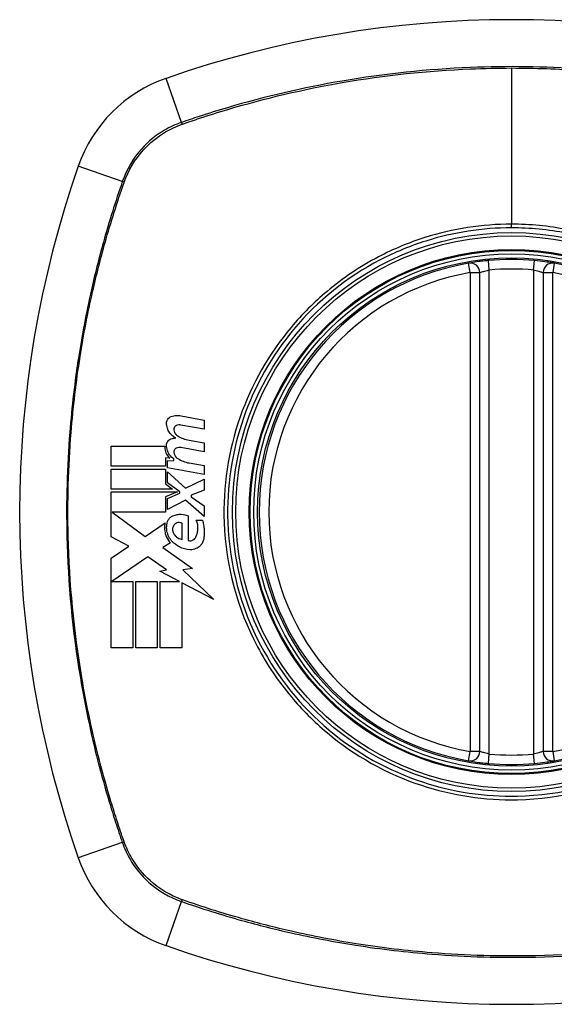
# Model space of a CAD drawing. Header units: inches. Extents: x 84 to 204, y 60 to 92.
# Tile 8 of 32: x 113.747 to 114.41, y 90.05 to 91.27. Entities that reach past the tile are written whole.
import ezdxf

# ---------------------------------------------------------------- set-up
doc = ezdxf.new("R2010")
doc.units = ezdxf.units.IN
doc.header["$MEASUREMENT"] = 0
doc.layers.add('Visible Edges(ANSI)', color=7, linetype='Continuous', lineweight=25)
doc.layers.add('Visible Tangent Edges(ANSI)', color=7, linetype='Continuous', lineweight=25)

msp = doc.modelspace()

# ---------------------------------------------------------------- linework, layer by layer
at = {"layer": 'Visible Edges(ANSI)'}
for p, q in [((114.3176, 90.3634), (114.3176, 90.957)), ((114.3963, 90.957), (114.3963, 90.3634)), ((113.9471, 90.7795), (113.9757, 90.774)), ((113.9757, 90.763), (113.9469, 90.768)), ((113.9757, 90.774), (113.9757, 90.763)), ((113.9569, 90.7493), (113.9757, 90.746)), ((113.9757, 90.746), (113.9757, 90.735)), ((113.8604, 90.717), (113.8604, 90.7417)), ((113.8604, 90.7417), (113.9267, 90.7417)), ((113.9757, 90.735), (113.9469, 90.7401)), ((113.9329, 90.7268), (113.9278, 90.7272)), ((113.9278, 90.7272), (113.9278, 90.717)), ((113.9302, 90.7148), (113.9302, 90.7242)), ((113.9302, 90.7242), (113.9382, 90.7235)), ((113.9382, 90.7235), (113.9382, 90.726)), ((113.9569, 90.721), (113.9757, 90.7177)), ((113.9757, 90.7177), (113.9757, 90.7067)), ((113.9278, 90.717), (113.8604, 90.717)), ((113.8604, 90.6887), (113.8604, 90.7135)), ((113.8604, 90.7135), (113.9278, 90.7135)), ((113.9278, 90.7135), (113.9278, 90.695)), ((113.9757, 90.7067), (113.9302, 90.7148)), ((113.9302, 90.6964), (113.9302, 90.71)), ((113.9302, 90.71), (113.9523, 90.6897)), ((113.9278, 90.695), (113.9364, 90.6887)), ((113.9455, 90.6852), (113.9302, 90.6964)), ((113.9523, 90.6897), (113.9757, 90.701)), ((113.9757, 90.701), (113.9757, 90.6875)), ((113.9364, 90.6887), (113.8604, 90.6887)), ((113.8604, 90.6295), (113.8604, 90.6852)), ((113.8604, 90.6852), (113.9425, 90.6852)), ((113.9425, 90.6852), (113.9278, 90.679)), ((113.9302, 90.677), (113.9455, 90.6835)), ((113.9455, 90.6835), (113.9455, 90.6852)), ((113.9757, 90.6875), (113.9594, 90.6812)), ((113.9594, 90.6812), (113.9594, 90.6792)), ((113.9278, 90.679), (113.9278, 90.6602)), ((113.9302, 90.6635), (113.9302, 90.677)), ((113.9524, 90.675), (113.9302, 90.6635)), ((113.9757, 90.6545), (113.9524, 90.675)), ((113.9594, 90.6792), (113.9757, 90.668)), ((113.9278, 90.6602), (113.8615, 90.6602)), ((113.8615, 90.6602), (113.9023, 90.6297)), ((113.9757, 90.668), (113.9757, 90.6545)), ((113.9023, 90.6297), (113.9272, 90.647)), ((113.9484, 90.6262), (113.9484, 90.6462)), ((113.9559, 90.6555), (113.9559, 90.625)), ((113.9659, 90.65), (113.9734, 90.65)), ((113.8822, 90.6179), (113.8604, 90.6295)), ((113.9339, 90.622), (113.9243, 90.6162)), ((113.8604, 90.6032), (113.8822, 90.6179)), ((113.9243, 90.6162), (113.961, 90.5901)), ((113.8604, 90.4917), (113.8604, 90.6032)), ((113.9057, 90.6047), (113.861, 90.574)), ((113.9291, 90.5884), (113.9057, 90.6047)), ((113.9207, 90.5867), (113.9291, 90.5884)), ((113.9452, 90.574), (113.9207, 90.5867)), ((113.961, 90.5901), (113.9492, 90.5884)), ((113.9492, 90.5884), (113.9877, 90.5519)), ((113.861, 90.574), (113.8872, 90.574)), ((113.8872, 90.574), (113.8872, 90.4917)), ((113.8907, 90.4917), (113.8907, 90.574)), ((113.8907, 90.574), (113.9174, 90.574)), ((113.9174, 90.574), (113.9174, 90.4917)), ((113.9212, 90.4917), (113.9212, 90.574)), ((113.9212, 90.574), (113.9452, 90.574)), ((113.9877, 90.5519), (113.9479, 90.5725)), ((113.9479, 90.5725), (113.9479, 90.4917)), ((113.8872, 90.4917), (113.8604, 90.4917)), ((113.9174, 90.4917), (113.8907, 90.4917)), ((113.9479, 90.4917), (113.9212, 90.4917))]:
    msp.add_line(p, q, dxfattribs=at)
for radius in [0.3199, 0.315]:
    msp.add_circle((114.357, 90.6602), radius, dxfattribs=at)
for centre, radius, start, end in [((114.357, 89.9713), 1.2992, 70.7337, 109.2663), ((113.9867, 91.0305), 0.1772, 109.2663, 160.7337), ((115.0459, 90.6602), 1.2992, 160.7337, 199.2663), ((114.357, 90.6602), 0.313, 99.784, 260.216), ((114.3058, 90.957), 0.0118, 0, 99.784), ((114.357, 90.6602), 0.313, 84.7499, 95.2501), ((114.4081, 90.957), 0.0118, 80.216, 180), ((114.357, 90.6602), 0.313, 279.784, 80.216), ((114.3058, 90.3634), 0.0118, 260.216, 0), ((114.4081, 90.3634), 0.0118, 180, 279.784), ((114.357, 90.6602), 0.313, 264.7499, 275.2501), ((113.9867, 90.29), 0.1772, 199.2663, 250.7337), ((114.357, 91.3492), 1.2992, 250.7337, 289.2663)]:
    msp.add_arc(centre, radius, start, end, dxfattribs=at)
for points, knots in [([(114.3283, 90.9719), (114.3267, 90.9718), (114.3251, 90.9716), (114.321, 90.9712), (114.3186, 90.9709), (114.3127, 90.9701), (114.3097, 90.9696), (114.3051, 90.9689), (114.3038, 90.9687), (114.3038, 90.9687)], [0, 0, 0, 0, 0.01176793, 0.01176793, 0.03059662, 0.03059662, 0.06072253, 0.06072253, 0.09414345, 0.09414345, 0.09414345, 0.09414345]), ([(114.4101, 90.9687), (114.4101, 90.9687), (114.41, 90.9687), (114.4092, 90.9688), (114.4083, 90.969), (114.405, 90.9695), (114.402, 90.97), (114.3947, 90.971), (114.3901, 90.9715), (114.3856, 90.9719)], [0, 0, 0, 0, 0.01176876, 0.01176876, 0.03059878, 0.03059878, 0.0607268, 0.0607268, 0.09415008, 0.09415008, 0.09415008, 0.09415008]), ([(113.9349, 90.7787), (113.937, 90.7794), (113.9391, 90.7798), (113.9432, 90.78), (113.9452, 90.7799), (113.9471, 90.7795)], [-0.03334269, -0.03334269, -0.03334269, -0.03334269, -0.01618292, -0.01618292, -0.00041988, -0.00041988, -0.00041988, -0.00041988]), ([(113.929, 90.7705), (113.929, 90.7707), (113.929, 90.7709), (113.929, 90.7712), (113.929, 90.7714), (113.929, 90.7716), (113.9291, 90.7717), (113.9291, 90.7718), (113.9291, 90.7719), (113.9291, 90.7721), (113.9292, 90.7722), (113.9292, 90.7724), (113.9292, 90.7726), (113.9294, 90.7731), (113.9295, 90.7735), (113.9299, 90.7744), (113.9302, 90.7749), (113.931, 90.7761), (113.9317, 90.7768), (113.9332, 90.778), (113.934, 90.7784), (113.9349, 90.7787)], [-0.02806933, -0.02806933, -0.02806933, -0.02806933, -0.02655837, -0.02655837, -0.0254402, -0.0254402, -0.02479565, -0.02479565, -0.02416023, -0.02416023, -0.02344141, -0.02344141, -0.02230527, -0.02230527, -0.01907839, -0.01907839, -0.01504987, -0.01504987, -0.00755311, -0.00755311, 0, 0, 0, 0]), ([(113.9404, 90.752), (113.939, 90.7527), (113.9377, 90.7536), (113.935, 90.7558), (113.9337, 90.7572), (113.9315, 90.7604), (113.9306, 90.7622), (113.9293, 90.7662), (113.929, 90.7683), (113.929, 90.7705)], [-0.06020904, -0.06020904, -0.06020904, -0.06020904, -0.04740935, -0.04740935, -0.03262202, -0.03262202, -0.01678225, -0.01678225, -0.00037275, -0.00037275, -0.00037275, -0.00037275]), ([(113.9411, 90.7673), (113.9408, 90.7672), (113.9405, 90.767), (113.9398, 90.7666), (113.9395, 90.7663), (113.9389, 90.7656), (113.9387, 90.7653), (113.9384, 90.7646), (113.9383, 90.7643), (113.9382, 90.764), (113.9382, 90.7639), (113.9382, 90.7638), (113.9382, 90.7637), (113.9381, 90.7636), (113.9381, 90.7636), (113.9381, 90.7634), (113.9381, 90.7634), (113.9381, 90.7632), (113.9381, 90.7631), (113.9381, 90.7627), (113.9381, 90.7625), (113.9381, 90.7622)], [-0.01825939, -0.01825939, -0.01825939, -0.01825939, -0.01555937, -0.01555937, -0.01215229, -0.01215229, -0.00884391, -0.00884391, -0.00670425, -0.00670425, -0.00603459, -0.00603459, -0.00561463, -0.00561463, -0.00522861, -0.00522861, -0.00473542, -0.00473542, -0.00393494, -0.00393494, -0.00196875, -0.00196875, -0.00196875, -0.00196875]), ([(113.9469, 90.768), (113.946, 90.7682), (113.9451, 90.7682), (113.9431, 90.768), (113.9421, 90.7678), (113.9411, 90.7673)], [-0.01599987, -0.01599987, -0.01599987, -0.01599987, -0.00850266, -0.00850266, 0, 0, 0, 0]), ([(113.9381, 90.7622), (113.9382, 90.7611), (113.9385, 90.7599), (113.9394, 90.7582), (113.9398, 90.7575), (113.941, 90.7559), (113.9419, 90.7551), (113.9429, 90.7545)], [-0.02463691, -0.02463691, -0.02463691, -0.02463691, -0.01555528, -0.01555528, -0.00955626, -0.00955626, 0, 0, 0, 0]), ([(113.929, 90.743), (113.929, 90.7431), (113.929, 90.7432), (113.929, 90.7434), (113.929, 90.7435), (113.929, 90.7437), (113.929, 90.7438), (113.929, 90.7439), (113.929, 90.744), (113.9291, 90.7442), (113.9291, 90.7442), (113.9291, 90.7445), (113.9291, 90.7446), (113.9292, 90.7451), (113.9293, 90.7454), (113.9297, 90.7465), (113.9301, 90.7471), (113.931, 90.7485), (113.9316, 90.7491), (113.9331, 90.7502), (113.934, 90.7507), (113.9349, 90.751)], [-0.02766047, -0.02766047, -0.02766047, -0.02766047, -0.02680401, -0.02680401, -0.0261056, -0.0261056, -0.02548201, -0.02548201, -0.02488025, -0.02488025, -0.02420509, -0.02420509, -0.02317395, -0.02317395, -0.02044509, -0.02044509, -0.01476326, -0.01476326, -0.00792574, -0.00792574, 0, 0, 0, 0]), ([(113.9382, 90.726), (113.936, 90.7273), (113.9341, 90.7291), (113.9315, 90.7329), (113.9306, 90.7346), (113.9293, 90.7386), (113.929, 90.7408), (113.929, 90.743)], [-0.0529494, -0.0529494, -0.0529494, -0.0529494, -0.03254649, -0.03254649, -0.01730062, -0.01730062, -0.00039707, -0.00039707, -0.00039707, -0.00039707]), ([(113.9267, 90.7417), (113.9267, 90.7407), (113.9267, 90.7398), (113.9272, 90.7364), (113.9279, 90.734), (113.9301, 90.73), (113.9314, 90.7283), (113.9329, 90.7268)], [-0.04317297, -0.04317297, -0.04317297, -0.04317297, -0.0356333, -0.0356333, -0.01696241, -0.01696241, 0, 0, 0, 0]), ([(113.9411, 90.7394), (113.9408, 90.7392), (113.9404, 90.739), (113.9398, 90.7386), (113.9395, 90.7383), (113.9389, 90.7376), (113.9387, 90.7372), (113.9384, 90.7365), (113.9383, 90.7362), (113.9382, 90.7358), (113.9382, 90.7357), (113.9381, 90.7356), (113.9381, 90.7355), (113.9381, 90.7354), (113.9381, 90.7354), (113.9381, 90.7352), (113.9381, 90.7352), (113.9381, 90.735), (113.9381, 90.7349), (113.9381, 90.7346), (113.9381, 90.7344), (113.9381, 90.7342)], [-0.01824014, -0.01824014, -0.01824014, -0.01824014, -0.0154558, -0.0154558, -0.01198937, -0.01198937, -0.00859566, -0.00859566, -0.00615971, -0.00615971, -0.00546034, -0.00546034, -0.00503601, -0.00503601, -0.00465527, -0.00465527, -0.00417342, -0.00417342, -0.00341971, -0.00341971, -0.00194251, -0.00194251, -0.00194251, -0.00194251]), ([(113.9381, 90.7342), (113.9382, 90.733), (113.9386, 90.7318), (113.9394, 90.7301), (113.9398, 90.7294), (113.941, 90.7279), (113.9419, 90.7271), (113.9429, 90.7265)], [-0.02463866, -0.02463866, -0.02463866, -0.02463866, -0.01525184, -0.01525184, -0.00931987, -0.00931987, 0, 0, 0, 0]), ([(113.9469, 90.7401), (113.946, 90.7402), (113.9451, 90.7403), (113.9431, 90.7401), (113.9421, 90.7398), (113.9411, 90.7394)], [-0.01604893, -0.01604893, -0.01604893, -0.01604893, -0.00847727, -0.00847727, 0, 0, 0, 0]), ([(113.9369, 90.6555), (113.9386, 90.6562), (113.9403, 90.6568), (113.9438, 90.6574), (113.9455, 90.6575), (113.9502, 90.6574), (113.9532, 90.6567), (113.9559, 90.6555)], [-0.05252162, -0.05252162, -0.05252162, -0.05252162, -0.03802982, -0.03802982, -0.02406892, -0.02406892, 0, 0, 0, 0]), ([(113.9272, 90.647), (113.9269, 90.6457), (113.9267, 90.6444), (113.9266, 90.6426), (113.9265, 90.6422), (113.9265, 90.6414), (113.9265, 90.641), (113.9265, 90.6404), (113.9265, 90.6401), (113.9265, 90.6396), (113.9265, 90.6393), (113.9266, 90.6386), (113.9266, 90.6382), (113.9268, 90.6368), (113.9269, 90.6359), (113.9275, 90.6332), (113.928, 90.6316), (113.93, 90.6271), (113.9318, 90.6244), (113.9339, 90.622)], [-0.06899169, -0.06899169, -0.06899169, -0.06899169, -0.05878002, -0.05878002, -0.05561, -0.05561, -0.05273167, -0.05273167, -0.05061216, -0.05061216, -0.04865735, -0.04865735, -0.04550856, -0.04550856, -0.03795067, -0.03795067, -0.02502911, -0.02502911, 0, 0, 0, 0]), ([(113.9361, 90.6235), (113.9344, 90.6253), (113.9329, 90.6274), (113.9307, 90.6318), (113.9299, 90.6342), (113.9294, 90.6372), (113.9293, 90.6379), (113.9292, 90.6388), (113.9292, 90.6392), (113.9291, 90.6397), (113.9291, 90.64), (113.9291, 90.6405), (113.9291, 90.6408), (113.9291, 90.6415), (113.9291, 90.6419), (113.9292, 90.6433), (113.9293, 90.6441), (113.9294, 90.645)], [-0.06373187, -0.06373187, -0.06373187, -0.06373187, -0.04404665, -0.04404665, -0.02524201, -0.02524201, -0.02033555, -0.02033555, -0.01791741, -0.01791741, -0.01602226, -0.01602226, -0.01392522, -0.01392522, -0.01050046, -0.01050046, -0.00386231, -0.00386231, -0.00386231, -0.00386231]), ([(113.9294, 90.645), (113.9295, 90.6456), (113.9296, 90.6461), (113.93, 90.6478), (113.9304, 90.6489), (113.9316, 90.6512), (113.9325, 90.6523), (113.9346, 90.6542), (113.9357, 90.6549), (113.9369, 90.6555)], [-0.03526655, -0.03526655, -0.03526655, -0.03526655, -0.03088657, -0.03088657, -0.02197862, -0.02197862, -0.01079591, -0.01079591, 0, 0, 0, 0]), ([(113.9484, 90.6462), (113.9483, 90.6463), (113.9481, 90.6464), (113.9474, 90.6467), (113.9469, 90.6469), (113.9453, 90.6472), (113.9442, 90.6473), (113.9422, 90.6469), (113.9412, 90.6465), (113.9397, 90.6455), (113.939, 90.6449), (113.9384, 90.6442)], [-0.02954107, -0.02954107, -0.02954107, -0.02954107, -0.0279188, -0.0279188, -0.02353211, -0.02353211, -0.01478416, -0.01478416, -0.00692303, -0.00692303, 0, 0, 0, 0]), ([(113.9654, 90.6292), (113.9661, 90.6306), (113.9666, 90.6319), (113.9675, 90.6351), (113.9677, 90.6368), (113.9679, 90.6391), (113.9679, 90.6396), (113.9679, 90.6404), (113.9679, 90.6407), (113.9679, 90.6412), (113.9679, 90.6415), (113.9678, 90.642), (113.9678, 90.6424), (113.9677, 90.6432), (113.9677, 90.6437), (113.9673, 90.6462), (113.9667, 90.6481), (113.9659, 90.65)], [-0.05506664, -0.05506664, -0.05506664, -0.05506664, -0.04374259, -0.04374259, -0.03018084, -0.03018084, -0.0264387, -0.0264387, -0.02420765, -0.02420765, -0.02223233, -0.02223233, -0.01976957, -0.01976957, -0.01599104, -0.01599104, -0.00050036, -0.00050036, -0.00050036, -0.00050036]), ([(113.9734, 90.65), (113.974, 90.6482), (113.9745, 90.6464), (113.9751, 90.6433), (113.9752, 90.6421), (113.9755, 90.6402), (113.9755, 90.6395), (113.9756, 90.6384), (113.9757, 90.6378), (113.9757, 90.6368), (113.9757, 90.6363), (113.9758, 90.635), (113.9757, 90.6342), (113.9757, 90.6314), (113.9755, 90.6294), (113.9752, 90.6275)], [-0.05857853, -0.05857853, -0.05857853, -0.05857853, -0.04427096, -0.04427096, -0.03493369, -0.03493369, -0.0296881, -0.0296881, -0.0258246, -0.0258246, -0.02178743, -0.02178743, -0.01568984, -0.01568984, -0.00067754, -0.00067754, -0.00067754, -0.00067754]), ([(113.9384, 90.6442), (113.9381, 90.6438), (113.9378, 90.6434), (113.9372, 90.6423), (113.9369, 90.6416), (113.9366, 90.6403), (113.9365, 90.6397), (113.9364, 90.6389), (113.9364, 90.6387), (113.9364, 90.6385), (113.9364, 90.6384), (113.9364, 90.6382), (113.9364, 90.6381), (113.9365, 90.6379), (113.9365, 90.6378), (113.9365, 90.6375), (113.9365, 90.6373), (113.9366, 90.6366), (113.9368, 90.636), (113.9369, 90.6355)], [-0.02524521, -0.02524521, -0.02524521, -0.02524521, -0.02119963, -0.02119963, -0.01548649, -0.01548649, -0.0107886, -0.0107886, -0.00949271, -0.00949271, -0.00871746, -0.00871746, -0.00802869, -0.00802869, -0.00716605, -0.00716605, -0.00583345, -0.00583345, -0.00150535, -0.00150535, -0.00150535, -0.00150535]), ([(113.9369, 90.6355), (113.9373, 90.6344), (113.9379, 90.6333), (113.939, 90.6317), (113.9395, 90.631), (113.941, 90.6295), (113.942, 90.6287), (113.9447, 90.6271), (113.9466, 90.6265), (113.9484, 90.6262)], [-0.04086178, -0.04086178, -0.04086178, -0.04086178, -0.03180686, -0.03180686, -0.02543884, -0.02543884, -0.01530154, -0.01530154, 0, 0, 0, 0]), ([(113.9579, 90.6135), (113.9535, 90.6138), (113.9491, 90.6149), (113.9417, 90.6186), (113.9387, 90.6208), (113.9361, 90.6235)], [-0.0651785, -0.0651785, -0.0651785, -0.0651785, -0.02911205, -0.02911205, 0, 0, 0, 0]), ([(113.9559, 90.625), (113.9561, 90.6249), (113.9563, 90.6249), (113.9573, 90.6247), (113.9582, 90.6246), (113.96, 90.6248), (113.961, 90.6251), (113.9627, 90.626), (113.9635, 90.6266), (113.9646, 90.6278), (113.9651, 90.6285), (113.9654, 90.6292)], [-0.03010904, -0.03010904, -0.03010904, -0.03010904, -0.02874945, -0.02874945, -0.02177568, -0.02177568, -0.01355693, -0.01355693, -0.00629065, -0.00629065, 0, 0, 0, 0]), ([(113.9752, 90.6275), (113.975, 90.6262), (113.9747, 90.6249), (113.9738, 90.6229), (113.9734, 90.6221), (113.9723, 90.6202), (113.9715, 90.6192), (113.969, 90.6168), (113.9673, 90.6156), (113.9633, 90.6139), (113.961, 90.6134), (113.9585, 90.6135), (113.9582, 90.6135), (113.9579, 90.6135)], [-0.07879273, -0.07879273, -0.07879273, -0.07879273, -0.06865981, -0.06865981, -0.06195708, -0.06195708, -0.05155002, -0.05155002, -0.03492434, -0.03492434, -0.01659653, -0.01659653, -0.01443138, -0.01443138, -0.01443138, -0.01443138]), ([(114.3038, 90.3518), (114.3038, 90.3518), (114.3051, 90.3516), (114.3097, 90.3508), (114.3127, 90.3504), (114.3186, 90.3496), (114.321, 90.3493), (114.3251, 90.3489), (114.3267, 90.3487), (114.3283, 90.3486)], [0, 0, 0, 0, 0.03342093, 0.03342093, 0.06354683, 0.06354683, 0.08237552, 0.08237552, 0.09414345, 0.09414345, 0.09414345, 0.09414345]), ([(114.3856, 90.3486), (114.3901, 90.349), (114.3947, 90.3495), (114.402, 90.3505), (114.405, 90.3509), (114.4083, 90.3515), (114.4092, 90.3516), (114.41, 90.3518), (114.4101, 90.3518), (114.4101, 90.3518)], [0, 0, 0, 0, 0.03342328, 0.03342328, 0.06355131, 0.06355131, 0.08238132, 0.08238132, 0.09415008, 0.09415008, 0.09415008, 0.09415008])]:
    msp.add_open_spline(points, degree=3, knots=knots, dxfattribs=at)
for points in [[(113.9429, 90.7545), (113.9472, 90.7518), (113.952, 90.7501), (113.9569, 90.7493)], [(113.9349, 90.751), (113.9367, 90.7515), (113.9386, 90.7519), (113.9404, 90.752)], [(113.9429, 90.7265), (113.9472, 90.7238), (113.952, 90.7219), (113.9569, 90.721)]]:
    msp.add_open_spline(points, degree=3, dxfattribs=at)
at = {"layer": 'Visible Tangent Edges(ANSI)'}
for p, q in [((114.357, 91.2106), (114.357, 91.017)), ((113.9474, 91.1431), (113.9283, 91.1977)), ((113.8741, 91.0698), (113.8195, 91.0889)), ((114.357, 91.0125), (114.357, 91.017)), ((114.3058, 90.957), (114.3038, 90.9687)), ((114.3294, 90.9602), (114.3283, 90.9719)), ((114.3845, 90.9602), (114.3856, 90.9719)), ((114.4101, 90.9687), (114.4081, 90.957)), ((114.3058, 90.957), (114.3176, 90.957)), ((114.3058, 90.957), (114.3058, 90.3634)), ((114.3294, 90.3603), (114.3294, 90.9602)), ((114.3845, 90.9602), (114.3845, 90.3603)), ((114.3963, 90.957), (114.4081, 90.957)), ((114.4081, 90.3634), (114.4081, 90.957)), ((114.3038, 90.3518), (114.3058, 90.3634)), ((114.3176, 90.3634), (114.3058, 90.3634)), ((114.3283, 90.3486), (114.3294, 90.3603)), ((114.3856, 90.3486), (114.3845, 90.3603)), ((114.4081, 90.3634), (114.3963, 90.3634)), ((114.4081, 90.3634), (114.4101, 90.3518)), ((113.8741, 90.2506), (113.8195, 90.2315)), ((113.9283, 90.1228), (113.9474, 90.1774))]:
    msp.add_line(p, q, dxfattribs=at)
for radius in [0.3464, 0.3422, 0.3254, 0.3242]:
    msp.add_circle((114.357, 90.6602), radius, dxfattribs=at)
for start, end in [(99.784, 260.216), (84.7499, 95.2501), (279.784, 80.216), (264.7499, 275.2501)]:
    msp.add_arc((114.357, 90.6602), 0.3012, start, end, dxfattribs=at)
for centre, major_axis, start_param, end_param in [((113.949, 91.1384), (0.00321, -0.00931), 4.18856, 4.452267), ((113.8788, 91.0682), (0.00931, -0.00321), 1.830918, 2.094625), ((113.8788, 90.2523), (-0.00931, -0.00321), 1.046967, 1.310674), ((113.949, 90.1821), (0.00321, 0.00931), 1.830918, 2.094625)]:
    msp.add_ellipse(centre, major_axis=major_axis, ratio=0.002592, start_param=start_param, end_param=end_param, dxfattribs=at)
for points, knots in [([(114.7665, 91.1431), (114.7542, 91.1473), (114.7417, 91.1515), (114.7168, 91.1593), (114.7042, 91.163), (114.6714, 91.1721), (114.651, 91.1773), (114.6038, 91.1879), (114.5769, 91.193), (114.5147, 91.2027), (114.4793, 91.2067), (114.3979, 91.2124), (114.352, 91.2131), (114.2527, 91.209), (114.1994, 91.2034), (114.0987, 91.1862), (114.0511, 91.1751), (113.9927, 91.1579), (113.981, 91.1543), (113.962, 91.1481), (113.9547, 91.1456), (113.9474, 91.1431)], [0, 0, 0, 0, 0.099284, 0.099284, 0.198297, 0.198297, 0.356934, 0.356934, 0.563163, 0.563163, 0.83126, 0.83126, 1.179786, 1.179786, 1.583317, 1.583317, 1.95181, 1.95181, 2.045062, 2.045062, 2.103661, 2.103661, 2.103661, 2.103661]), ([(113.9486, 91.141), (113.9558, 91.1435), (113.9629, 91.1459), (113.9817, 91.1521), (113.9934, 91.1558), (114.0516, 91.1731), (114.0991, 91.1843), (114.1996, 91.2016), (114.2529, 91.2073), (114.323, 91.2102), (114.34, 91.2106), (114.357, 91.2106)], [-2.102416, -2.102416, -2.102416, -2.102416, -2.045062, -2.045062, -1.95181, -1.95181, -1.583317, -1.583317, -1.179786, -1.179786, -1.050919, -1.050919, -1.050919, -1.050919]), ([(114.357, 91.2106), (114.3859, 91.2106), (114.4148, 91.2096), (114.4792, 91.205), (114.5145, 91.201), (114.5765, 91.1911), (114.6034, 91.186), (114.6505, 91.1753), (114.6708, 91.1701), (114.7036, 91.1609), (114.7161, 91.1571), (114.7409, 91.1493), (114.7529, 91.1453), (114.7653, 91.141)], [-1.050919, -1.050919, -1.050919, -1.050919, -0.83126, -0.83126, -0.563163, -0.563163, -0.356934, -0.356934, -0.198297, -0.198297, -0.099284, -0.099284, -0.001246, -0.001246, -0.001246, -0.001246]), ([(113.9474, 91.1431), (113.9401, 91.1406), (113.9331, 91.1374), (113.9159, 91.1274), (113.9063, 91.1196), (113.8875, 91.0987), (113.8793, 91.0848), (113.8741, 91.0698)], [0, 0, 0, 0, 0.0558923, 0.0558923, 0.1453199, 0.1453199, 0.261048, 0.261048, 0.261048, 0.261048]), ([(113.8764, 91.069), (113.8816, 91.0837), (113.8897, 91.0972), (113.9081, 91.1176), (113.9175, 91.1252), (113.9343, 91.1351), (113.9411, 91.1383), (113.9481, 91.1408)], [-0.261048, -0.261048, -0.261048, -0.261048, -0.1453199, -0.1453199, -0.0558923, -0.0558923, 0, 0, 0, 0]), ([(113.8741, 91.0698), (113.8699, 91.0574), (113.8657, 91.045), (113.8579, 91.02), (113.8542, 91.0075), (113.845, 90.9746), (113.8399, 90.9543), (113.8293, 90.9071), (113.8242, 90.8802), (113.8151, 90.8219), (113.8114, 90.7904), (113.8055, 90.7161), (113.8043, 90.6732), (113.8067, 90.5715), (113.8123, 90.5126), (113.8278, 90.42), (113.8351, 90.3856), (113.8481, 90.3345), (113.8528, 90.3176), (113.8604, 90.2924), (113.863, 90.284), (113.8685, 90.2673), (113.8713, 90.259), (113.8741, 90.2506)], [0, 0, 0, 0, 0.099284, 0.099284, 0.198296, 0.198296, 0.356933, 0.356933, 0.563161, 0.563161, 0.801732, 0.801732, 1.126637, 1.126637, 1.572986, 1.572986, 1.839557, 1.839557, 1.972882, 1.972882, 2.039554, 2.039554, 2.106203, 2.106203, 2.106203, 2.106203]), ([(113.8762, 90.2519), (113.8733, 90.2602), (113.8706, 90.2682), (113.8652, 90.2847), (113.8626, 90.293), (113.8549, 90.3182), (113.8502, 90.3351), (113.837, 90.386), (113.8297, 90.4204), (113.8141, 90.5128), (113.8084, 90.5716), (113.8059, 90.6732), (113.8071, 90.716), (113.8131, 90.7903), (113.8168, 90.8216), (113.826, 90.8798), (113.8312, 90.9067), (113.8419, 90.9538), (113.8471, 90.9741), (113.8563, 91.0069), (113.8601, 91.0194), (113.8679, 91.0442), (113.8719, 91.0562), (113.8762, 91.0686)], [-2.104956, -2.104956, -2.104956, -2.104956, -2.039554, -2.039554, -1.972882, -1.972882, -1.839557, -1.839557, -1.572986, -1.572986, -1.126637, -1.126637, -0.801732, -0.801732, -0.563161, -0.563161, -0.356933, -0.356933, -0.198296, -0.198296, -0.099284, -0.099284, -0.001246, -0.001246, -0.001246, -0.001246]), ([(114.357, 91.0125), (114.3797, 91.0125), (114.4027, 91.0102), (114.4543, 91.0001), (114.4823, 90.9908), (114.5354, 90.9655), (114.5606, 90.9494), (114.5832, 90.9305), (114.6173, 90.902), (114.6456, 90.8673), (114.6864, 90.7917), (114.6996, 90.752), (114.7108, 90.675), (114.7103, 90.6376), (114.6968, 90.5569), (114.6801, 90.5127), (114.6475, 90.4601), (114.6378, 90.4467), (114.6272, 90.434), (114.5975, 90.3984), (114.5608, 90.369), (114.4716, 90.3228), (114.4182, 90.3092), (114.3243, 90.3072), (114.2844, 90.3132), (114.2043, 90.3396), (114.1647, 90.3616), (114.1307, 90.39), (114.0959, 90.419), (114.067, 90.4548), (114.0209, 90.5419), (114.0069, 90.5942), (114.0034, 90.6912), (114.0099, 90.7351), (114.0384, 90.8167), (114.0596, 90.8541), (114.0867, 90.8865), (114.1163, 90.9219), (114.1529, 90.9513), (114.2122, 90.9821), (114.2313, 90.99), (114.2849, 91.0069), (114.3212, 91.0125), (114.357, 91.0125)], [-3.141593, -3.141593, -3.141593, -3.141593, -2.946594, -2.946594, -2.696251, -2.696251, -2.445914, -2.445914, -2.445914, -2.067507, -2.067507, -1.716551, -1.716551, -1.405531, -1.405531, -1.016056, -1.016056, -0.875434, -0.875434, -0.875434, -0.479101, -0.479101, -0.021702, -0.021702, 0.31764, 0.31764, 0.695378, 0.695378, 0.695378, 1.082671, 1.082671, 1.532987, 1.532987, 1.905714, 1.905714, 2.266012, 2.266012, 2.266012, 2.660331, 2.660331, 2.835226, 2.835226, 3.141593, 3.141593, 3.141593, 3.141593]), ([(114.357, 91.017), (114.3207, 91.017), (114.284, 91.0114), (114.2297, 90.9942), (114.2104, 90.9861), (114.1691, 90.9645), (114.1477, 90.9502), (114.1281, 90.9337)], [-3.1415927, -3.1415927, -3.1415927, -3.1415927, -2.8352255, -2.8352255, -2.6603308, -2.6603308, -2.4437372, -2.4437372, -2.4437372, -2.4437372]), ([(114.5858, 90.9337), (114.563, 90.9528), (114.5376, 90.9692), (114.4839, 90.9949), (114.4555, 91.0044), (114.4033, 91.0148), (114.38, 91.017), (114.357, 91.017)], [2.4459135, 2.4459135, 2.4459135, 2.4459135, 2.6962509, 2.6962509, 2.9465939, 2.9465939, 3.1415927, 3.1415927, 3.1415927, 3.1415927]), ([(114.3176, 90.957), (114.3176, 90.957), (114.3182, 90.9573), (114.3204, 90.958), (114.3219, 90.9584), (114.3247, 90.9591), (114.3259, 90.9594), (114.3279, 90.9599), (114.3286, 90.96), (114.3294, 90.9602)], [-0.09414345, -0.09414345, -0.09414345, -0.09414345, -0.06072253, -0.06072253, -0.03059662, -0.03059662, -0.01176793, -0.01176793, 0, 0, 0, 0]), ([(114.3845, 90.9602), (114.3867, 90.9597), (114.3889, 90.9592), (114.3924, 90.9583), (114.3938, 90.9579), (114.3954, 90.9573), (114.3959, 90.9572), (114.3962, 90.9571), (114.3963, 90.957), (114.3963, 90.957)], [-0.09415008, -0.09415008, -0.09415008, -0.09415008, -0.0607268, -0.0607268, -0.03059878, -0.03059878, -0.01176876, -0.01176876, 0, 0, 0, 0]), ([(114.0835, 90.8891), (114.0561, 90.8564), (114.0345, 90.8186), (114.0055, 90.736), (113.9987, 90.6916), (114.0024, 90.5934), (114.0167, 90.5404), (114.0536, 90.471), (114.0676, 90.4504), (114.0835, 90.4314)], [-2.266012, -2.266012, -2.266012, -2.266012, -1.905714, -1.905714, -1.532987, -1.532987, -1.082671, -1.082671, -0.873089, -0.873089, -0.873089, -0.873089]), ([(114.1281, 90.3868), (114.1624, 90.358), (114.2024, 90.3356), (114.2835, 90.3088), (114.3239, 90.3027), (114.419, 90.3047), (114.4731, 90.3186), (114.5444, 90.3557), (114.566, 90.3702), (114.5858, 90.3868)], [-0.695378, -0.695378, -0.695378, -0.695378, -0.31764, -0.31764, 0.021702, 0.021702, 0.479101, 0.479101, 0.69757, 0.69757, 0.69757, 0.69757]), ([(114.3294, 90.3603), (114.3286, 90.3605), (114.3279, 90.3606), (114.3259, 90.361), (114.3247, 90.3613), (114.3219, 90.3621), (114.3204, 90.3625), (114.3182, 90.3632), (114.3176, 90.3634), (114.3176, 90.3634)], [-0.09414345, -0.09414345, -0.09414345, -0.09414345, -0.08237552, -0.08237552, -0.06354683, -0.06354683, -0.03342093, -0.03342093, 0, 0, 0, 0]), ([(114.3963, 90.3634), (114.3963, 90.3634), (114.3962, 90.3634), (114.3959, 90.3633), (114.3954, 90.3631), (114.3938, 90.3626), (114.3924, 90.3622), (114.3889, 90.3612), (114.3867, 90.3607), (114.3845, 90.3603)], [-0.09415008, -0.09415008, -0.09415008, -0.09415008, -0.08238132, -0.08238132, -0.06355131, -0.06355131, -0.03342328, -0.03342328, 0, 0, 0, 0]), ([(113.8741, 90.2506), (113.8766, 90.2434), (113.8798, 90.2364), (113.8898, 90.2192), (113.8976, 90.2096), (113.9185, 90.1908), (113.9324, 90.1826), (113.9474, 90.1774)], [0, 0, 0, 0, 0.0558923, 0.0558923, 0.1453199, 0.1453199, 0.261048, 0.261048, 0.261048, 0.261048]), ([(113.9481, 90.1797), (113.9335, 90.1849), (113.92, 90.193), (113.8996, 90.2114), (113.892, 90.2208), (113.8821, 90.2375), (113.8789, 90.2444), (113.8764, 90.2514)], [-0.261048, -0.261048, -0.261048, -0.261048, -0.1453199, -0.1453199, -0.0558923, -0.0558923, 0, 0, 0, 0]), ([(113.9474, 90.1774), (113.9597, 90.1732), (113.9722, 90.169), (113.9972, 90.1612), (114.0097, 90.1575), (114.0425, 90.1483), (114.0629, 90.1432), (114.1101, 90.1326), (114.137, 90.1275), (114.1953, 90.1183), (114.2268, 90.1147), (114.3011, 90.1088), (114.344, 90.1076), (114.4457, 90.11), (114.5045, 90.1156), (114.5972, 90.1311), (114.6316, 90.1383), (114.6827, 90.1514), (114.6996, 90.1561), (114.7248, 90.1637), (114.7332, 90.1663), (114.7499, 90.1717), (114.7582, 90.1746), (114.7665, 90.1774)], [0, 0, 0, 0, 0.099284, 0.099284, 0.198296, 0.198296, 0.356933, 0.356933, 0.563161, 0.563161, 0.801732, 0.801732, 1.126637, 1.126637, 1.572986, 1.572986, 1.839557, 1.839557, 1.972882, 1.972882, 2.039554, 2.039554, 2.106203, 2.106203, 2.106203, 2.106203]), ([(114.7653, 90.1795), (114.757, 90.1766), (114.749, 90.1739), (114.7325, 90.1685), (114.7242, 90.1659), (114.699, 90.1582), (114.6821, 90.1535), (114.6312, 90.1403), (114.5968, 90.133), (114.5043, 90.1173), (114.4456, 90.1117), (114.344, 90.1092), (114.3012, 90.1104), (114.2269, 90.1164), (114.1955, 90.1201), (114.1373, 90.1293), (114.1105, 90.1345), (114.0634, 90.1452), (114.0431, 90.1504), (114.0103, 90.1596), (113.9978, 90.1633), (113.973, 90.1712), (113.961, 90.1752), (113.9486, 90.1795)], [-2.104956, -2.104956, -2.104956, -2.104956, -2.039554, -2.039554, -1.972882, -1.972882, -1.839557, -1.839557, -1.572986, -1.572986, -1.126637, -1.126637, -0.801732, -0.801732, -0.563161, -0.563161, -0.356933, -0.356933, -0.198296, -0.198296, -0.099284, -0.099284, -0.001246, -0.001246, -0.001246, -0.001246])]:
    msp.add_open_spline(points, degree=3, knots=knots, dxfattribs=at)
for points in [[(113.9481, 91.1408), (113.9483, 91.1408), (113.9485, 91.1409), (113.9486, 91.141)], [(113.8762, 91.0686), (113.8763, 91.0687), (113.8763, 91.0689), (113.8764, 91.069)], [(114.1281, 90.9337), (114.112, 90.9202), (114.097, 90.9052), (114.0835, 90.8891)], [(114.0835, 90.4314), (114.097, 90.4153), (114.1119, 90.4003), (114.1281, 90.3868)], [(113.8764, 90.2514), (113.8763, 90.2516), (113.8763, 90.2517), (113.8762, 90.2519)], [(113.9486, 90.1795), (113.9485, 90.1796), (113.9483, 90.1796), (113.9481, 90.1797)]]:
    msp.add_open_spline(points, degree=3, dxfattribs=at)

doc.saveas('drawing.dxf')
